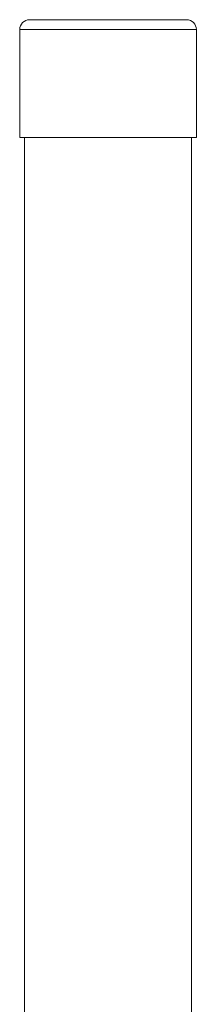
# Model space of a CAD drawing. Header units: millimetres. Extents: x -594 to 506, y -34 to 1753.
# Tile 5 of 8: x -394 to -358, y 1553 to 1753. Entities that reach past the tile are written whole.
import ezdxf

# ---------------------------------------------------------------- set-up
doc = ezdxf.new("R2010")
doc.units = ezdxf.units.MM

msp = doc.modelspace()

# ---------------------------------------------------------------- linework, layer by layer
at = {"color": 7, "linetype": 'Continuous', "lineweight": 15}
for p, q in [((-391.7, 1753.28), (-375.7, 1753.28)), ((-375.7, 1753.28), (-359.7, 1753.28)), ((-393.7, 1751.28), (-393.7, 1729.28)), ((-357.7, 1729.28), (-357.7, 1751.28)), ((-393.7, 1729.28), (-375.7, 1729.28)), ((-392.7, 1729.28), (-392.7, 1432.43)), ((-375.7, 1729.28), (-357.7, 1729.28)), ((-358.7, 1432.43), (-358.7, 1729.28))]:
    msp.add_line(p, q, dxfattribs=at)
at = {"color": 8, "linetype": 'Continuous', "lineweight": 15}
for p, q in [((-393.7, 1751.28), (-375.7, 1751.28)), ((-375.7, 1751.28), (-357.7, 1751.28))]:
    msp.add_line(p, q, dxfattribs=at)
at = {"color": 7, "linetype": 'Continuous', "lineweight": 15}
for centre, start, end in [((-391.7, 1751.28), 90, 180), ((-359.7, 1751.28), 0, 90)]:
    msp.add_arc(centre, 2, start, end, dxfattribs=at)

doc.saveas('drawing.dxf')
